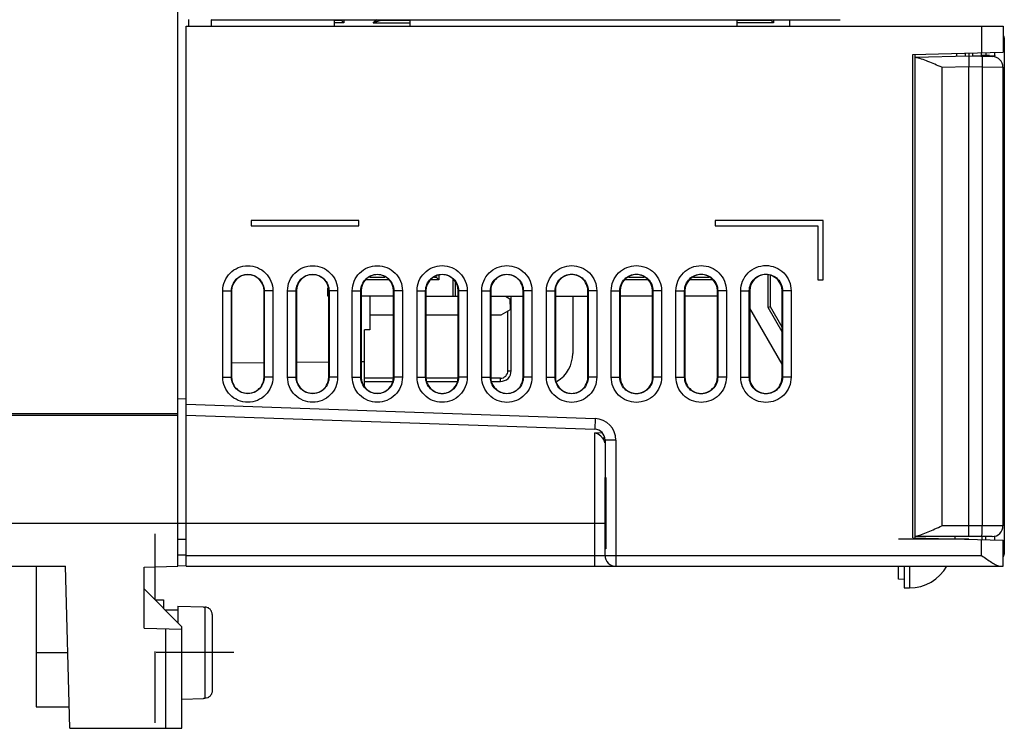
# Model space of a CAD drawing. Header units: millimetres. Extents: x 0 to 1200, y 0 to 1000.
# Tile 9 of 27: x 113 to 204, y 406 to 472. Entities that reach past the tile are written whole.
import ezdxf

# ---------------------------------------------------------------- set-up
doc = ezdxf.new("R2010")
doc.units = ezdxf.units.MM
doc.header["$LTSCALE"] = 66
doc.linetypes.add('CENTER', pattern=[0.6, 0.375, -0.075, 0.075, -0.075])
doc.linetypes.add('HIDDEN', pattern=[0.2, 0.1, -0.1])
doc.layers.add('002_AXIS', color=7, linetype='CONTINUOUS')
doc.layers.add('00_COMPONENTS', color=7, linetype='CONTINUOUS')

msp = doc.modelspace()

# ---------------------------------------------------------------- linework, layer by layer
at = {"layer": '002_AXIS', "color": 7, "linetype": 'CENTER'}
msp.add_line((132.844, 413.103), (125.644, 413.103), dxfattribs=at)
at = {"layer": '00_COMPONENTS', "color": 7, "linetype": 'CONTINUOUS'}
for p, q in [((127.644, 421.103), (127.644, 651.103)), ((128.644, 471.703), (128.644, 471.103)), ((130.744, 471.703), (130.77, 471.695)), ((130.77, 471.695), (189.018, 471.695)), ((130.775, 471.103), (130.77, 471.695)), ((142.144, 471.695), (142.139, 471.103)), ((142.825, 471.695), (142.825, 471.621)), ((143.044, 471.695), (143.044, 471.403)), ((146.122, 471.695), (145.753, 471.403)), ((146.382, 471.621), (146.474, 471.695)), ((149.144, 471.695), (149.149, 471.103)), ((179.444, 471.695), (179.439, 471.103)), ((182.625, 471.695), (182.625, 471.621)), ((182.844, 471.695), (182.844, 471.403)), ((184.344, 471.695), (184.344, 471.103)), ((128.444, 471.103), (204.123, 471.103)), ((128.444, 421.103), (128.444, 471.103)), ((143.044, 471.403), (142.142, 471.403)), ((142.825, 471.621), (142.144, 471.621)), ((142.825, 471.621), (143.044, 471.403)), ((145.753, 471.403), (146.382, 471.621)), ((145.753, 471.403), (149.146, 471.403)), ((149.144, 471.621), (146.382, 471.621)), ((182.844, 471.403), (179.442, 471.403)), ((182.625, 471.621), (179.444, 471.621)), ((182.625, 471.621), (182.844, 471.403)), ((204.123, 471.103), (204.123, 468.685)), ((204.232, 469.795), (204.232, 422.41)), ((195.771, 468.467), (204.123, 468.686)), ((195.971, 423.733), (195.971, 468.472)), ((195.977, 468.222), (200.944, 468.353)), ((199.794, 468.572), (199.794, 468.322)), ((200.608, 468.594), (200.608, 468.344)), ((200.944, 468.603), (200.944, 468.353)), ((200.944, 468.353), (203.137, 468.295)), ((200.944, 468.353), (200.944, 467.353)), ((201.279, 468.611), (201.279, 468.344)), ((202.842, 468.402), (202.092, 468.383)), ((202.094, 468.633), (202.094, 468.322)), ((202.842, 468.298), (202.842, 468.402)), ((203.342, 468.363), (203.34, 468.665)), ((203.342, 468.364), (203.342, 468.363)), ((203.342, 468.213), (203.342, 468.363)), ((200.944, 424.853), (200.944, 467.353)), ((204.111, 467.296), (204.111, 424.853)), ((144.436, 453.095), (134.452, 453.095)), ((134.452, 453.095), (134.452, 452.61)), ((134.452, 452.61), (144.436, 452.61)), ((144.436, 452.61), (144.436, 453.095)), ((187.436, 453.095), (177.452, 453.095)), ((177.452, 453.095), (177.452, 452.61)), ((177.452, 452.61), (186.952, 452.61)), ((186.952, 452.61), (186.952, 447.61)), ((187.436, 447.61), (187.436, 453.095)), ((151.625, 447.93), (151.625, 447.821)), ((151.844, 448.056), (151.844, 447.603)), ((182.344, 445.047), (182.344, 448.08)), ((182.563, 445.106), (182.563, 447.988)), ((147.232, 447.603), (145.055, 447.603)), ((146.852, 447.821), (145.436, 447.821)), ((151.844, 447.603), (151.055, 447.603)), ((151.625, 447.821), (151.436, 447.821)), ((151.625, 447.821), (151.844, 447.603)), ((153.169, 446.103), (153.169, 447.639)), ((153.344, 447.425), (153.344, 446.103)), ((171.232, 447.603), (169.055, 447.603)), ((170.852, 447.821), (169.436, 447.821)), ((177.232, 447.603), (175.055, 447.603)), ((176.852, 447.821), (175.436, 447.821)), ((186.952, 447.61), (187.436, 447.61)), ((132.644, 446.603), (132.644, 438.603)), ((135.644, 438.603), (135.644, 446.603)), ((138.644, 446.603), (138.644, 438.603)), ((141.544, 446.103), (141.544, 446.877)), ((141.644, 446.103), (141.544, 446.103)), ((141.644, 438.603), (141.644, 446.603)), ((144.644, 446.603), (144.644, 438.603)), ((147.644, 446.103), (144.644, 446.103)), ((145.444, 446.103), (145.444, 442.996)), ((147.644, 438.603), (147.644, 446.603)), ((150.644, 446.603), (150.644, 438.603)), ((150.644, 446.103), (153.644, 446.103)), ((153.644, 438.603), (153.644, 446.603)), ((156.644, 446.603), (156.644, 438.603)), ((156.644, 446.103), (159.644, 446.103)), ((158.011, 446.103), (158.417, 445.868)), ((158.544, 439.203), (158.544, 446.103)), ((159.644, 438.603), (159.644, 446.603)), ((162.644, 446.603), (162.644, 438.603)), ((162.644, 446.103), (165.644, 446.103)), ((164.244, 446.103), (164.244, 440.785)), ((165.644, 438.603), (165.644, 446.603)), ((168.644, 446.603), (168.644, 438.603)), ((171.644, 446.103), (168.644, 446.103)), ((171.644, 438.603), (171.644, 446.603)), ((174.644, 446.603), (174.644, 438.603)), ((177.644, 446.103), (174.644, 446.103)), ((177.644, 438.603), (177.644, 446.603)), ((180.644, 446.603), (180.644, 438.603)), ((183.644, 438.603), (183.644, 446.603)), ((158.417, 445.868), (158.435, 444.848)), ((147.644, 444.353), (145.444, 444.353)), ((153.644, 444.353), (150.644, 444.353)), ((157.578, 444.353), (156.644, 444.353)), ((158.435, 444.848), (157.578, 444.353)), ((183.644, 439.795), (180.644, 444.991)), ((182.563, 445.106), (182.344, 445.047)), ((183.644, 442.795), (182.344, 445.047)), ((183.644, 443.233), (182.563, 445.106)), ((145.444, 442.996), (144.944, 442.987)), ((144.944, 437.78), (144.944, 442.987)), ((132.644, 439.937), (135.644, 439.963)), ((138.644, 439.99), (141.644, 440.016)), ((144.644, 440.042), (144.944, 440.045)), ((144.944, 438.203), (147.498, 438.203)), ((150.79, 438.203), (153.498, 438.203)), ((156.79, 438.203), (157.544, 438.203)), ((162.808, 438.225), (162.786, 438.212)), ((127.644, 436.603), (128.444, 436.623)), ((65.444, 435.248), (127.644, 435.248)), ((128.444, 435.103), (166.279, 433.781)), ((167.244, 432.782), (167.244, 429.315)), ((167.244, 429.315), (167.299, 429.313)), ((167.244, 422.103), (167.244, 429.313)), ((167.299, 429.313), (167.299, 422.721)), ((200.944, 423.853), (200.944, 424.853)), ((127.644, 423.603), (128.444, 423.623)), ((195.771, 423.738), (204.122, 423.519)), ((203.111, 423.853), (195.971, 423.853)), ((199.694, 423.635), (199.694, 423.853)), ((202.194, 423.57), (202.194, 423.853)), ((203.339, 423.54), (203.343, 423.928)), ((204.123, 421.103), (204.123, 423.52)), ((167.299, 422.721), (167.244, 422.72)), ((128.444, 422.14), (127.644, 422.113)), ((62.944, 421.103), (117.244, 421.103)), ((114.544, 421.103), (114.544, 408.104)), ((117.637, 406.103), (117.244, 421.103)), ((124.544, 421.021), (127.644, 421.103)), ((124.544, 415.377), (124.544, 421.021)), ((125.544, 418.003), (125.544, 421.048)), ((128.444, 421.103), (127.645, 421.13)), ((128.444, 421.103), (204.123, 421.103)), ((194.444, 419.903), (194.444, 421.103)), ((194.944, 421.103), (194.944, 419.103)), ((194.944, 419.889), (194.444, 419.903)), ((128.044, 415.503), (124.544, 419.003)), ((194.944, 419.103), (195.444, 419.103)), ((125.544, 418.003), (126.344, 418.003)), ((126.344, 418.003), (126.344, 417.203)), ((126.494, 417.053), (127.644, 417.053)), ((127.644, 417.403), (130.044, 417.348)), ((127.644, 417.402), (127.644, 415.903)), ((130.044, 417.348), (130.044, 417.329)), ((130.044, 417.329), (130.16, 417.327)), ((130.844, 416.623), (130.844, 409.582)), ((124.544, 415.377), (128.044, 415.285)), ((126.544, 406.103), (126.544, 415.324)), ((128.044, 406.103), (128.044, 415.503)), ((114.544, 413.103), (117.453, 413.103)), ((128.044, 408.812), (130.044, 408.857)), ((130.044, 408.876), (130.16, 408.878)), ((130.044, 408.876), (130.044, 408.857)), ((114.544, 408.103), (117.583, 408.103)), ((117.637, 406.103), (128.044, 406.103))]:
    msp.add_line(p, q, dxfattribs=at)
at = {"layer": '00_COMPONENTS', "color": 9, "linetype": 'CONTINUOUS'}
for p, q in [((202.123, 471.103), (202.123, 468.633)), ((204.232, 469.795), (204.221, 469.795)), ((204.221, 469.795), (204.221, 422.41)), ((195.771, 423.738), (195.771, 468.467)), ((202.516, 468.644), (202.516, 468.394)), ((198.435, 467.287), (200.944, 467.353)), ((198.435, 467.287), (198.435, 424.853)), ((200.944, 467.353), (202.18, 467.321)), ((202.18, 467.321), (202.18, 424.853)), ((202.18, 467.321), (204.111, 467.295)), ((131.827, 446.603), (132.644, 446.603)), ((131.827, 438.603), (131.827, 446.603)), ((132.626, 438.603), (132.626, 446.603)), ((136.462, 446.603), (135.644, 446.603)), ((135.663, 446.603), (135.663, 438.603)), ((136.462, 446.603), (136.462, 438.603)), ((137.824, 446.603), (138.644, 446.603)), ((137.824, 438.603), (137.824, 446.603)), ((138.624, 438.603), (138.624, 446.603)), ((142.464, 446.603), (141.644, 446.603)), ((141.665, 446.603), (141.665, 438.603)), ((142.464, 446.603), (142.464, 438.603)), ((143.822, 446.603), (144.644, 446.603)), ((143.822, 438.603), (143.822, 446.603)), ((144.621, 438.603), (144.621, 446.603)), ((148.467, 446.603), (147.644, 446.603)), ((147.667, 446.603), (147.667, 438.603)), ((148.467, 446.603), (148.467, 438.603)), ((149.82, 446.603), (150.644, 446.603)), ((149.82, 438.603), (149.82, 446.603)), ((150.619, 438.603), (150.619, 446.603)), ((154.469, 446.603), (153.644, 446.603)), ((153.67, 446.603), (153.67, 438.603)), ((154.469, 446.603), (154.469, 438.603)), ((155.818, 446.603), (156.644, 446.603)), ((155.818, 438.603), (155.818, 446.603)), ((156.617, 438.603), (156.617, 446.603)), ((158.244, 445.968), (158.244, 446.103)), ((160.471, 446.603), (159.644, 446.603)), ((159.672, 446.603), (159.672, 438.603)), ((160.471, 446.603), (160.471, 438.603)), ((161.815, 446.603), (162.644, 446.603)), ((161.815, 438.603), (161.815, 446.603)), ((162.615, 438.603), (162.615, 446.603)), ((166.474, 446.603), (165.644, 446.603)), ((165.674, 446.603), (165.674, 438.603)), ((166.474, 446.603), (166.474, 438.603)), ((167.813, 446.603), (168.644, 446.603)), ((167.813, 438.603), (167.813, 446.603)), ((168.612, 438.603), (168.612, 446.603)), ((172.476, 446.603), (171.644, 446.603)), ((171.677, 446.603), (171.677, 438.603)), ((172.476, 446.603), (172.476, 438.603)), ((173.811, 446.603), (174.644, 446.603)), ((173.811, 438.603), (173.811, 446.603)), ((174.61, 438.603), (174.61, 446.603)), ((178.478, 446.603), (177.644, 446.603)), ((177.679, 446.603), (177.679, 438.603)), ((178.478, 446.603), (178.478, 438.603)), ((179.808, 446.603), (180.644, 446.603)), ((179.808, 438.603), (179.808, 446.603)), ((180.608, 438.603), (180.608, 446.603)), ((184.48, 446.603), (183.644, 446.603)), ((183.681, 446.603), (183.681, 438.603)), ((184.48, 446.603), (184.48, 438.603)), ((158.244, 439.203), (158.244, 444.737)), ((158.244, 439.203), (158.544, 439.203)), ((131.827, 438.603), (132.644, 438.603)), ((136.462, 438.603), (135.644, 438.603)), ((137.824, 438.603), (138.644, 438.603)), ((142.464, 438.603), (141.644, 438.603)), ((143.822, 438.603), (144.644, 438.603)), ((147.607, 438.503), (144.944, 438.503)), ((148.467, 438.603), (147.644, 438.603)), ((149.82, 438.603), (150.644, 438.603)), ((153.607, 438.503), (150.68, 438.503)), ((154.469, 438.603), (153.644, 438.603)), ((155.818, 438.603), (156.644, 438.603)), ((157.544, 438.503), (156.68, 438.503)), ((157.544, 438.203), (157.544, 438.503)), ((160.471, 438.603), (159.644, 438.603)), ((161.815, 438.603), (162.644, 438.603)), ((166.474, 438.603), (165.644, 438.603)), ((167.813, 438.603), (168.644, 438.603)), ((172.476, 438.603), (171.644, 438.603)), ((173.811, 438.603), (174.644, 438.603)), ((178.478, 438.603), (177.644, 438.603)), ((179.808, 438.603), (180.644, 438.603)), ((184.48, 438.603), (183.644, 438.603)), ((128.444, 436.103), (166.314, 434.781)), ((65.444, 435.096), (127.644, 435.096)), ((166.314, 434.781), (166.279, 433.781)), ((166.998, 433.433), (166.279, 433.454)), ((166.279, 422.103), (166.279, 433.454)), ((167.219, 432.946), (167.026, 432.951)), ((167.246, 432.945), (167.219, 432.946)), ((168.244, 432.782), (167.244, 432.782)), ((168.244, 432.782), (168.244, 421.103)), ((65.444, 425.103), (167.244, 425.103)), ((204.111, 424.853), (198.435, 424.853)), ((202.123, 422.103), (202.123, 423.572)), ((202.515, 423.561), (202.517, 423.861)), ((204.079, 422.405), (204.221, 422.41)), ((204.232, 422.41), (204.221, 422.41)), ((128.444, 422.103), (202.123, 422.103)), ((195.444, 421.103), (195.444, 419.103)), ((130.16, 417.327), (130.16, 408.878))]:
    msp.add_line(p, q, dxfattribs=at)
at = {"layer": '00_COMPONENTS', "color": 4, "linetype": 'CONTINUOUS'}
for p, q in [((201.279, 468.353), (203.342, 468.353)), ((167.299, 423.603), (167.244, 423.603)), ((200.944, 423.603), (194.444, 423.603))]:
    msp.add_line(p, q, dxfattribs=at)
at = {"layer": '00_COMPONENTS', "color": 8, "linetype": 'HIDDEN'}
for p, q in [((125.544, 421.048), (125.544, 424.103)), ((125.544, 406.603), (125.544, 418.003))]:
    msp.add_line(p, q, dxfattribs=at)
at = {"layer": '00_COMPONENTS', "color": 7, "linetype": 'CONTINUOUS'}
for centre, radius, start, end in [((203.111, 467.295), 1, 0.00001, 88.5), ((161.244, 440.785), 3, 301.41815, 360), ((157.544, 439.203), 1, 270, 360), ((166.244, 432.782), 1, 0, 88), ((166.183, 432.314), 1.057, 24.31769, 37.0724), ((166.149, 432.299), 1.094, 12.30697, 24.29272), ((203.111, 424.853), 1, 270.00006, 360), ((168.244, 422.103), 1, 180, 270), ((195.444, 423.103), 4, 270, 330.10153)]:
    msp.add_arc(centre, radius, start, end, dxfattribs=at)
at = {"layer": '00_COMPONENTS', "color": 9, "linetype": 'CONTINUOUS'}
for centre, radius, start, end in [((157.544, 439.203), 0.7, 270, 360), ((166.244, 432.782), 2, 0, 88)]:
    msp.add_arc(centre, radius, start, end, dxfattribs=at)
at = {"layer": '00_COMPONENTS', "color": 7, "linetype": 'CONTINUOUS'}
for centre, major_axis, start_param, end_param in [((134.144, 446.603), (0, 1.5), -1.570796, 1.570796), ((140.144, 446.603), (0, 1.5), -1.570796, 1.570796), ((146.144, 446.603), (0, 1.5), -1.570796, 1.570796), ((152.144, 446.603), (0, 1.5), -1.570796, 1.570796), ((158.144, 446.603), (1.5, 0), 0, 3.141593), ((164.144, 446.603), (1.5, 0), 0, 3.141593), ((170.144, 446.603), (0, 1.5), -1.570796, 1.570796), ((176.144, 446.603), (0, 1.5), -1.570796, 1.570796), ((182.144, 446.603), (0, 1.5), -1.570796, 1.570796), ((134.144, 438.603), (0, 1.5), 1.570796, 4.712389), ((140.144, 438.603), (0, 1.5), -4.712389, -1.570796), ((146.144, 438.603), (1.5, 0), 3.141593, 6.283185), ((152.144, 438.603), (1.5, 0), 3.141593, 6.283185), ((158.144, 438.603), (0, 1.5), -4.712389, -1.570796), ((164.144, 438.603), (0, 1.5), -4.712389, -1.570796), ((170.144, 438.603), (0, 1.5), -4.712389, -1.570796), ((176.144, 438.603), (0, 1.5), -4.712389, -1.570796), ((182.144, 438.603), (0, 1.5), -4.712389, -1.570796), ((152.144, 438.603), (0, 1.5), -3.314114, -2.969071)]:
    msp.add_ellipse(centre, major_axis=major_axis, ratio=1, start_param=start_param, end_param=end_param, dxfattribs=at)
for points in [[(204.151, 470.19), (204.204, 470.066), (204.232, 469.929), (204.232, 469.795)], [(202.842, 468.353), (202.899, 468.352), (202.956, 468.353), (203.012, 468.354)], [(204.144, 422), (204.202, 422.128), (204.232, 422.27), (204.232, 422.41)]]:
    msp.add_open_spline(points, degree=3, dxfattribs=at)
at = {"layer": '00_COMPONENTS', "color": 9, "linetype": 'CONTINUOUS'}
for points in [[(204.221, 469.795), (204.221, 469.906), (204.202, 470.018), (204.167, 470.122)], [(204.221, 422.41), (204.221, 422.299), (204.202, 422.187), (204.167, 422.083)]]:
    msp.add_open_spline(points, degree=3, dxfattribs=at)
at = {"layer": '00_COMPONENTS', "color": 7, "linetype": 'CONTINUOUS'}
for points, knots in [([(198.435, 467.287), (198.013, 467.475), (197.392, 467.756), (196.564, 468.06), (196.156, 468.165), (195.956, 468.194)], [0, 0, 0, 0, 0.523964, 0.771405, 1, 1, 1, 1]), ([(203.012, 468.354), (203.034, 468.354), (203.111, 468.354), (203.187, 468.352), (203.242, 468.352)], [0, 0, 0, 0, 0.287968, 1, 1, 1, 1]), ([(203.242, 468.352), (203.256, 468.353), (203.282, 468.353), (203.312, 468.352), (203.335, 468.35), (203.339, 468.37), (203.342, 468.364), (203.342, 468.363)], [0, 0, 0, 0, 0.403569, 0.697781, 0.884834, 0.966752, 1, 1, 1, 1]), ([(167.026, 432.951), (166.977, 433.017), (166.773, 433.242), (166.495, 433.405), (166.279, 433.454)], [0, 0, 0, 0, 0.270606, 1, 1, 1, 1]), ([(195.969, 423.883), (196.169, 423.918), (196.576, 424.035), (197.399, 424.361), (198.016, 424.655), (198.435, 424.853)], [0, 0, 0, 0, 0.229077, 0.476628, 1, 1, 1, 1]), ([(202.123, 422.103), (202.282, 421.99), (202.593, 421.77), (203.047, 421.464), (203.409, 421.246), (203.675, 421.131), (203.799, 421.103), (203.855, 421.103)], [0, 0, 0, 0, 0.29015, 0.567772, 0.814443, 0.917063, 1, 1, 1, 1]), ([(130.844, 416.623), (130.844, 416.713), (130.809, 416.895), (130.658, 417.127), (130.431, 417.285), (130.25, 417.324), (130.16, 417.327)], [0, 0, 0, 0, 0.250023, 0.500029, 0.75002, 1, 1, 1, 1]), ([(130.844, 409.582), (130.844, 409.492), (130.809, 409.31), (130.658, 409.078), (130.431, 408.92), (130.25, 408.881), (130.16, 408.878)], [0, 0, 0, 0, 0.250023, 0.500029, 0.75002, 1, 1, 1, 1])]:
    msp.add_open_spline(points, degree=3, knots=knots, dxfattribs=at)
at = {"layer": '00_COMPONENTS', "color": 9, "linetype": 'CONTINUOUS'}
for points, knots in [([(202.172, 468.32), (202.174, 468.32), (202.176, 468.311), (202.179, 468.299), (202.181, 468.274), (202.185, 468.225), (202.187, 468.141), (202.189, 468.018), (202.189, 467.869), (202.188, 467.633), (202.184, 467.448), (202.18, 467.321)], [0, 0, 0, 0, 0.005911, 0.020691, 0.04468, 0.077785, 0.170245, 0.294338, 0.445512, 0.618105, 1, 1, 1, 1]), ([(131.827, 446.603), (131.827, 446.904), (131.947, 447.515), (132.464, 448.284), (133.235, 448.801), (134.144, 448.98), (135.054, 448.801), (135.825, 448.284), (136.342, 447.515), (136.462, 446.904), (136.462, 446.603)], [0, 0, 0, 0, 0.125146, 0.250187, 0.375127, 0.500001, 0.624877, 0.749816, 0.874855, 1, 1, 1, 1]), ([(137.824, 446.603), (137.825, 446.905), (137.945, 447.516), (138.462, 448.286), (139.234, 448.803), (140.144, 448.982), (141.055, 448.803), (141.826, 448.286), (142.344, 447.516), (142.464, 446.905), (142.464, 446.603)], [0, 0, 0, 0, 0.125154, 0.25019, 0.375121, 0.499987, 0.624856, 0.749794, 0.874838, 1, 1, 1, 1]), ([(143.822, 446.603), (143.822, 446.905), (143.942, 447.516), (144.461, 448.287), (145.233, 448.805), (146.144, 448.984), (147.056, 448.805), (147.828, 448.288), (148.347, 447.517), (148.467, 446.905), (148.467, 446.603)], [0, 0, 0, 0, 0.12514, 0.250168, 0.375102, 0.499977, 0.624855, 0.7498, 0.874844, 1, 1, 1, 1]), ([(149.82, 446.603), (149.82, 446.905), (149.94, 447.517), (150.459, 448.289), (151.232, 448.807), (152.144, 448.987), (153.057, 448.808), (153.83, 448.289), (154.349, 447.517), (154.469, 446.905), (154.469, 446.603)], [0, 0, 0, 0, 0.125129, 0.25015, 0.375088, 0.499971, 0.624858, 0.749809, 0.874851, 1, 1, 1, 1]), ([(155.818, 446.603), (155.818, 446.906), (155.938, 447.518), (156.457, 448.291), (157.231, 448.81), (158.144, 448.989), (159.058, 448.81), (159.831, 448.291), (160.351, 447.518), (160.471, 446.906), (160.471, 446.603)], [0, 0, 0, 0, 0.125133, 0.250153, 0.375088, 0.499968, 0.624851, 0.7498, 0.874843, 1, 1, 1, 1]), ([(161.815, 446.603), (161.815, 446.906), (161.936, 447.519), (162.456, 448.292), (163.23, 448.812), (164.144, 448.991), (165.059, 448.812), (165.833, 448.292), (166.353, 447.519), (166.473, 446.906), (166.474, 446.603)], [0, 0, 0, 0, 0.125112, 0.250158, 0.375116, 0.499996, 0.624889, 0.749884, 0.874943, 1, 1, 1, 1]), ([(167.813, 446.603), (167.813, 446.906), (167.933, 447.52), (168.454, 448.294), (169.229, 448.814), (170.144, 448.994), (171.06, 448.814), (171.835, 448.294), (172.355, 447.52), (172.476, 446.906), (172.476, 446.603)], [0, 0, 0, 0, 0.125104, 0.250152, 0.375116, 0.500005, 0.624901, 0.749888, 0.874943, 1, 1, 1, 1]), ([(173.811, 446.603), (173.811, 446.906), (173.931, 447.521), (174.452, 448.296), (175.228, 448.816), (176.145, 448.996), (177.061, 448.816), (177.837, 448.295), (178.358, 447.521), (178.478, 446.906), (178.478, 446.603)], [0, 0, 0, 0, 0.125112, 0.250164, 0.375129, 0.500013, 0.6249, 0.74988, 0.874936, 1, 1, 1, 1]), ([(179.808, 446.603), (179.808, 446.907), (179.929, 447.522), (180.451, 448.297), (181.227, 448.819), (182.145, 448.998), (183.062, 448.819), (183.838, 448.297), (184.36, 447.522), (184.48, 446.907), (184.48, 446.603)], [0, 0, 0, 0, 0.125118, 0.250175, 0.37514, 0.500018, 0.624899, 0.749872, 0.874929, 1, 1, 1, 1]), ([(132.626, 446.603), (132.626, 446.8), (132.704, 447.2), (133.044, 447.704), (133.548, 448.043), (134.144, 448.16), (134.741, 448.043), (135.245, 447.704), (135.585, 447.2), (135.663, 446.8), (135.663, 446.603)], [0, 0, 0, 0, 0.125151, 0.25019, 0.375128, 0.500001, 0.624876, 0.749813, 0.874851, 1, 1, 1, 1]), ([(138.624, 446.603), (138.624, 446.801), (138.702, 447.201), (139.042, 447.706), (139.547, 448.045), (140.144, 448.162), (140.741, 448.046), (141.247, 447.706), (141.587, 447.201), (141.665, 446.801), (141.665, 446.603)], [0, 0, 0, 0, 0.125159, 0.250193, 0.375122, 0.499987, 0.624855, 0.749792, 0.874835, 1, 1, 1, 1]), ([(144.621, 446.603), (144.621, 446.801), (144.7, 447.202), (145.04, 447.707), (145.546, 448.048), (146.144, 448.164), (146.742, 448.048), (147.248, 447.707), (147.589, 447.202), (147.667, 446.801), (147.667, 446.603)], [0, 0, 0, 0, 0.125145, 0.250171, 0.375103, 0.499977, 0.624855, 0.749798, 0.874841, 1, 1, 1, 1]), ([(150.619, 446.603), (150.619, 446.801), (150.697, 447.203), (151.039, 447.709), (151.545, 448.05), (152.144, 448.167), (152.743, 448.05), (153.25, 447.709), (153.591, 447.203), (153.67, 446.801), (153.67, 446.603)], [0, 0, 0, 0, 0.125132, 0.250153, 0.375089, 0.499971, 0.624858, 0.749807, 0.874848, 1, 1, 1, 1]), ([(156.617, 446.603), (156.617, 446.801), (156.695, 447.204), (157.037, 447.711), (157.544, 448.052), (158.144, 448.169), (158.744, 448.052), (159.252, 447.711), (159.594, 447.204), (159.672, 446.801), (159.672, 446.603)], [0, 0, 0, 0, 0.125137, 0.250156, 0.37509, 0.499968, 0.624851, 0.749798, 0.87484, 1, 1, 1, 1]), ([(162.615, 446.603), (162.615, 446.802), (162.693, 447.205), (163.035, 447.712), (163.544, 448.054), (164.144, 448.171), (164.745, 448.054), (165.254, 447.712), (165.596, 447.205), (165.674, 446.802), (165.674, 446.603)], [0, 0, 0, 0, 0.125116, 0.250159, 0.375117, 0.499998, 0.62489, 0.749884, 0.874941, 1, 1, 1, 1]), ([(168.612, 446.603), (168.612, 446.802), (168.691, 447.206), (169.034, 447.714), (169.543, 448.057), (170.144, 448.174), (170.746, 448.057), (171.255, 447.714), (171.598, 447.206), (171.677, 446.802), (171.677, 446.603)], [0, 0, 0, 0, 0.125109, 0.250154, 0.375116, 0.500006, 0.624901, 0.749886, 0.87494, 1, 1, 1, 1]), ([(174.61, 446.603), (174.61, 446.802), (174.689, 447.207), (175.032, 447.716), (175.542, 448.059), (176.144, 448.176), (176.747, 448.059), (177.257, 447.715), (177.6, 447.207), (177.679, 446.802), (177.679, 446.603)], [0, 0, 0, 0, 0.125116, 0.250166, 0.375129, 0.500013, 0.624901, 0.749878, 0.874932, 1, 1, 1, 1]), ([(180.608, 446.603), (180.608, 446.803), (180.686, 447.208), (181.031, 447.717), (181.541, 448.061), (182.145, 448.178), (182.748, 448.061), (183.258, 447.717), (183.602, 447.207), (183.681, 446.803), (183.681, 446.603)], [0, 0, 0, 0, 0.125123, 0.250177, 0.37514, 0.500019, 0.624899, 0.749871, 0.874926, 1, 1, 1, 1]), ([(136.462, 438.603), (136.462, 438.301), (136.342, 437.69), (135.825, 436.921), (135.054, 436.404), (134.145, 436.225), (133.235, 436.404), (132.464, 436.921), (131.947, 437.69), (131.827, 438.301), (131.827, 438.603)], [0, 0, 0, 0, 0.125141, 0.250178, 0.375115, 0.499988, 0.624863, 0.749807, 0.874854, 1, 1, 1, 1]), ([(135.663, 438.603), (135.663, 438.405), (135.585, 438.005), (135.245, 437.501), (134.741, 437.162), (134.144, 437.045), (133.548, 437.162), (133.044, 437.501), (132.704, 438.005), (132.626, 438.405), (132.626, 438.603)], [0, 0, 0, 0, 0.125145, 0.250182, 0.375116, 0.499988, 0.624862, 0.749805, 0.87485, 1, 1, 1, 1]), ([(142.464, 438.603), (142.464, 438.3), (142.344, 437.689), (141.826, 436.919), (141.055, 436.402), (140.145, 436.223), (139.234, 436.402), (138.463, 436.919), (137.944, 437.689), (137.825, 438.3), (137.824, 438.603)], [0, 0, 0, 0, 0.125149, 0.25018, 0.375109, 0.499972, 0.62484, 0.749782, 0.874834, 1, 1, 1, 1]), ([(141.665, 438.603), (141.665, 438.404), (141.587, 438.004), (141.247, 437.499), (140.742, 437.16), (140.145, 437.043), (139.547, 437.159), (139.042, 437.499), (138.702, 438.004), (138.624, 438.404), (138.624, 438.603)], [0, 0, 0, 0, 0.125153, 0.250184, 0.37511, 0.499973, 0.62484, 0.74978, 0.87483, 1, 1, 1, 1]), ([(148.467, 438.603), (148.467, 438.3), (148.347, 437.689), (147.828, 436.918), (147.056, 436.4), (146.145, 436.221), (145.233, 436.4), (144.461, 436.917), (143.942, 437.688), (143.822, 438.3), (143.822, 438.603)], [0, 0, 0, 0, 0.125139, 0.250165, 0.375099, 0.499972, 0.62485, 0.749796, 0.874843, 1, 1, 1, 1]), ([(147.667, 438.603), (147.667, 438.404), (147.589, 438.003), (147.248, 437.498), (146.743, 437.157), (146.145, 437.041), (145.547, 437.157), (145.04, 437.497), (144.7, 438.003), (144.621, 438.404), (144.621, 438.603)], [0, 0, 0, 0, 0.125143, 0.250169, 0.3751, 0.499973, 0.62485, 0.749794, 0.874839, 1, 1, 1, 1]), ([(154.469, 438.603), (154.469, 438.3), (154.349, 437.688), (153.83, 436.916), (153.057, 436.398), (152.145, 436.218), (151.232, 436.397), (150.459, 436.916), (149.94, 437.688), (149.82, 438.3), (149.82, 438.603)], [0, 0, 0, 0, 0.12513, 0.250152, 0.37509, 0.499973, 0.62486, 0.74981, 0.874852, 1, 1, 1, 1]), ([(153.67, 438.603), (153.67, 438.404), (153.591, 438.002), (153.25, 437.496), (152.744, 437.155), (152.145, 437.038), (151.546, 437.155), (151.039, 437.496), (150.698, 438.002), (150.619, 438.404), (150.619, 438.603)], [0, 0, 0, 0, 0.125133, 0.250155, 0.375091, 0.499974, 0.62486, 0.749808, 0.874849, 1, 1, 1, 1]), ([(160.471, 438.603), (160.471, 438.3), (160.351, 437.687), (159.831, 436.914), (159.058, 436.395), (158.145, 436.216), (157.231, 436.395), (156.458, 436.914), (155.938, 437.687), (155.818, 438.299), (155.818, 438.603)], [0, 0, 0, 0, 0.125135, 0.250156, 0.375092, 0.499971, 0.624854, 0.749803, 0.874844, 1, 1, 1, 1]), ([(159.672, 438.603), (159.672, 438.404), (159.594, 438.001), (159.252, 437.494), (158.744, 437.153), (158.145, 437.036), (157.545, 437.153), (157.037, 437.494), (156.695, 438.001), (156.617, 438.404), (156.617, 438.603)], [0, 0, 0, 0, 0.125138, 0.250159, 0.375093, 0.499972, 0.624854, 0.7498, 0.874841, 1, 1, 1, 1]), ([(166.474, 438.603), (166.473, 438.299), (166.353, 437.686), (165.833, 436.913), (165.059, 436.393), (164.145, 436.214), (163.23, 436.393), (162.456, 436.913), (161.936, 437.686), (161.815, 438.299), (161.815, 438.603)], [0, 0, 0, 0, 0.125125, 0.250144, 0.375084, 0.499972, 0.624865, 0.749817, 0.874854, 1, 1, 1, 1]), ([(165.674, 438.603), (165.674, 438.403), (165.596, 438), (165.253, 437.493), (164.745, 437.151), (164.145, 437.034), (163.544, 437.151), (163.035, 437.493), (162.693, 438), (162.615, 438.403), (162.615, 438.603)], [0, 0, 0, 0, 0.125127, 0.250145, 0.375084, 0.499972, 0.624864, 0.749815, 0.874852, 1, 1, 1, 1]), ([(172.476, 438.603), (172.476, 438.299), (172.355, 437.685), (171.835, 436.911), (171.06, 436.391), (170.144, 436.211), (169.229, 436.391), (168.454, 436.911), (167.933, 437.685), (167.813, 438.299), (167.813, 438.603)], [0, 0, 0, 0, 0.125109, 0.250156, 0.375115, 0.500001, 0.624895, 0.74988, 0.874938, 1, 1, 1, 1]), ([(171.677, 438.603), (171.677, 438.403), (171.598, 437.999), (171.255, 437.491), (170.746, 437.148), (170.144, 437.031), (169.543, 437.148), (169.034, 437.491), (168.691, 437.999), (168.612, 438.403), (168.612, 438.603)], [0, 0, 0, 0, 0.125114, 0.250158, 0.375115, 0.500001, 0.624895, 0.749878, 0.874934, 1, 1, 1, 1]), ([(178.478, 438.603), (178.478, 438.299), (178.358, 437.684), (177.836, 436.909), (177.061, 436.389), (176.144, 436.209), (175.228, 436.389), (174.452, 436.909), (173.931, 437.684), (173.811, 438.299), (173.811, 438.603)], [0, 0, 0, 0, 0.125116, 0.250168, 0.375128, 0.500008, 0.624894, 0.749873, 0.87493, 1, 1, 1, 1]), ([(177.679, 438.603), (177.679, 438.403), (177.6, 437.998), (177.257, 437.489), (176.747, 437.146), (176.144, 437.029), (175.542, 437.146), (175.032, 437.49), (174.689, 437.998), (174.61, 438.403), (174.61, 438.603)], [0, 0, 0, 0, 0.125121, 0.25017, 0.375128, 0.500009, 0.624894, 0.749871, 0.874927, 1, 1, 1, 1]), ([(184.48, 438.603), (184.48, 438.298), (184.36, 437.683), (183.838, 436.908), (183.061, 436.386), (182.144, 436.207), (181.227, 436.386), (180.451, 436.908), (179.929, 437.683), (179.808, 438.298), (179.808, 438.603)], [0, 0, 0, 0, 0.125123, 0.250179, 0.375139, 0.500015, 0.624893, 0.749866, 0.874924, 1, 1, 1, 1]), ([(183.681, 438.603), (183.681, 438.402), (183.602, 437.997), (183.258, 437.488), (182.748, 437.144), (182.144, 437.027), (181.541, 437.144), (181.03, 437.488), (180.686, 437.998), (180.608, 438.402), (180.608, 438.603)], [0, 0, 0, 0, 0.125127, 0.25018, 0.37514, 0.500015, 0.624894, 0.749864, 0.874921, 1, 1, 1, 1]), ([(202.146, 423.853), (202.148, 423.853), (202.15, 423.861), (202.153, 423.874), (202.156, 423.899), (202.161, 423.948), (202.166, 424.032), (202.171, 424.154), (202.175, 424.304), (202.179, 424.54), (202.18, 424.725), (202.18, 424.853)], [0, 0, 0, 0, 0.005912, 0.020695, 0.04469, 0.077803, 0.170281, 0.294393, 0.44558, 0.618174, 1, 1, 1, 1]), ([(166.314, 421.103), (166.312, 421.103), (166.309, 421.111), (166.304, 421.134), (166.299, 421.192), (166.293, 421.281), (166.288, 421.405), (166.284, 421.554), (166.28, 421.79), (166.279, 421.975), (166.279, 422.103)], [0, 0, 0, 0, 0.005912, 0.020695, 0.077792, 0.170271, 0.294385, 0.445573, 0.618169, 1, 1, 1, 1])]:
    msp.add_open_spline(points, degree=3, knots=knots, dxfattribs=at)

doc.saveas('drawing.dxf')
